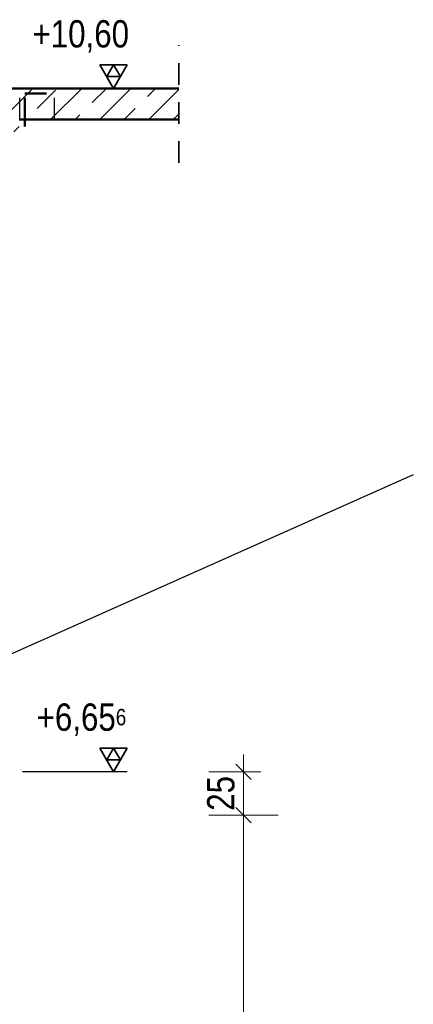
# Model space of a CAD drawing. Header units: millimetres. Extents: x 0 to 60.3, y -32.3 to 42.
# Tile 55 of 57: x 43 to 45.2, y 33.1 to 38.8. Entities that reach past the tile are written whole.
import ezdxf

# ---------------------------------------------------------------- set-up
doc = ezdxf.new("R2010")
doc.units = ezdxf.units.MM
doc.linetypes.add('HIDDEN', pattern=[0.375, 0.25, -0.125])
doc.layers.add('Achsen', color=7, linetype='Continuous', lineweight=20)
doc.layers.add('Schraffuren', color=7, linetype='Continuous', lineweight=20)
doc.styles.add('Arial Narrow', font='ARIALN.TTF')
doc.dimstyles.new('Arch_Strakon_dimstyle', dxfattribs={"dimtxt": 15.75, "dimasz": 1, "dimexe": 1.25, "dimexo": 0.0625, "dimgap": 1, "dimtad": 0, "dimdec": 4, "dimzin": 12, "dimdsep": 46, "dimtxsty": 'Arial Narrow', "dimblk": 'Arrowhead_Tick', "dimsah": 1, "dimcen": 0, "dimse1": 1, "dimse2": 1, "dimclrd": 6, "dimclrt": 2, "dimazin": 0, "dimtfac": 1, "dimtdec": 4, "dimtmove": 0, "dimatfit": 3, "dimldrblk": 'NONE', "dimfxl": 1, "dimtvp": 1, "dimtolj": 1, "dimtzin": 0, "dimlwd": 13, "dimarcsym": 2})

# ---------------------------------------------------------------- blocks, each defined once
blk = doc.blocks.new('Arrowhead_Tick')
at = {"color": 0, "linetype": 'Continuous', "lineweight": -2}
for p, q in [((0, 20), (0, -10)), ((-1, 0), (0, 0)), ((10, 0), (0, 0))]:
    blk.add_line(p, q, dxfattribs=at)
at = {"color": 2, "linetype": 'Continuous', "lineweight": 35}
blk.add_line((4.42, 4.42), (-4.42, -4.42), dxfattribs=at)
blk = doc.blocks.new('*D83')
at = {"color": 6, "linetype": 'Continuous', "lineweight": 13}
blk.add_line((44.2537, 29.8135), (44.2537, 34.1675), dxfattribs=at)
at = {"layer": 'Defpoints', "color": 0}
for p in [(42.7103, 34.1775), (44.2537, 34.1775), (42.7103, 29.8035)]:
    blk.add_point(p, dxfattribs=at)
at = {"color": 6, "lineweight": 13, "xscale": 0.01, "yscale": 0.01, "zscale": 0.01}
for p, rotation in [((44.2537, 34.1775), 90), ((44.2537, 29.8035), 270)]:
    blk.add_blockref('Arrowhead_Tick', p, dxfattribs=dict(at, rotation=rotation))
at = {"color": 2, "lineweight": 35, "insert": (44.1233, 31.9905), "char_height": 0.1575, "attachment_point": 5, "rotation": 90, "style": 'Arial Narrow'}
blk.add_mtext('\\A1;4.37', dxfattribs=at)
blk = doc.blocks.new('_None')
blk = doc.blocks.new('*D84')
at = {"color": 6, "linetype": 'Continuous', "lineweight": 13}
blk.add_line((44.2537, 34.1875), (44.2537, 34.4175), dxfattribs=at)
at = {"layer": 'Defpoints', "color": 0}
for p in [(42.7103, 34.4275), (44.2537, 34.4275), (42.7103, 34.1775)]:
    blk.add_point(p, dxfattribs=at)
at = {"color": 6, "lineweight": 13, "xscale": 0.01, "yscale": 0.01, "zscale": 0.01}
for p, rotation in [((44.2537, 34.4275), 90), ((44.2537, 34.1775), 270)]:
    blk.add_blockref('Arrowhead_Tick', p, dxfattribs=dict(at, rotation=rotation))
at = {"color": 2, "lineweight": 35, "insert": (44.1233, 34.3025), "char_height": 0.1575, "attachment_point": 5, "rotation": 90, "style": 'Arial Narrow'}
blk.add_mtext('\\A1;25', dxfattribs=at)

msp = doc.modelspace()

# ---------------------------------------------------------------- hatches: boundary and pattern name
at = {"layer": 'Schraffuren', "lineweight": 13}
h = msp.add_hatch(dxfattribs=at)
h.set_pattern_fill('bB', color=6, scale=0.01, angle=45, style=0, pattern_type=2)
h.set_pattern_definition([(45, (0, 0), (-0.14142136, 0.14142136), [0.15, -0.1]), (45, (-0.07071, 0.07071), (-0.14142136, 0.14142136), [])])
h.paths.add_polyline_path([(42.960323, 38.19151), (43.880066, 38.19151), (43.880066, 38.37151), (34.448056, 38.37151), (34.448056, 38.12151), (42.960323, 38.12151)])

# ---------------------------------------------------------------- linework, layer by layer
at = {"color": 2, "linetype": 'HIDDEN', "lineweight": 35, "ltscale": 0.5}
msp.add_line((43.880066, 37.94151), (43.880066, 38.62151), dxfattribs=at)
at = {"color": 2, "linetype": 'Continuous', "lineweight": 35}
for p, q in [((43.503717, 38.37151), (43.424967, 38.507905)), ((43.424967, 38.507905), (43.582467, 38.507905)), ((43.464342, 38.439707), (43.503717, 38.507905)), ((43.582467, 38.507905), (43.503717, 38.37151)), ((43.503717, 38.507905), (43.543092, 38.439707)), ((43.543092, 38.439707), (43.464342, 38.439707)), ((43.503717, 34.427542), (43.424967, 34.563937)), ((43.424967, 34.563937), (43.582467, 34.563937)), ((43.464342, 34.49574), (43.503717, 34.563937)), ((43.582467, 34.563937), (43.503717, 34.427542)), ((43.503717, 34.563937), (43.543092, 34.49574)), ((43.543092, 34.49574), (43.464342, 34.49574))]:
    msp.add_line(p, q, dxfattribs=at)
at = {"color": 4, "linetype": 'Continuous', "lineweight": 50}
for p, q in [((42.71275, 38.37151), (43.880066, 38.37151)), ((42.960323, 38.19151), (43.880066, 38.19151))]:
    msp.add_line(p, q, dxfattribs=at)
at = {"color": 3, "linetype": 'Continuous', "lineweight": 25}
for p, q in [((43.582467, 38.37151), (42.954042, 38.37151)), ((45.232323, 36.141803), (42.071302, 34.730085)), ((43.582467, 34.427542), (42.978848, 34.427542))]:
    msp.add_line(p, q, dxfattribs=at)
at = {"color": 3, "linetype": 'HIDDEN', "lineweight": 25, "ltscale": 0.5}
for p, q in [((42.962798, 38.19151), (42.962798, 38.37151)), ((43.162798, 38.19151), (43.162798, 38.37151))]:
    msp.add_line(p, q, dxfattribs=at)
at = {"layer": 'Achsen', "color": 4, "linetype": 'HIDDEN', "lineweight": 50, "ltscale": 0.5}
for p, q in [((42.992798, 38.34151), (43.132798, 38.34151)), ((42.992798, 38.19151), (42.992798, 38.34151))]:
    msp.add_line(p, q, dxfattribs=at)
at = {"layer": 'Achsen', "color": 4, "linetype": 'Continuous', "lineweight": 50}
msp.add_line((42.992798, 38.15151), (42.992798, 38.19151), dxfattribs=at)

# ---------------------------------------------------------------- texts
at = {"color": 2, "lineweight": 35, "char_height": 0.1575, "attachment_point": 1, "line_spacing_factor": 0.9, "style": 'Arial Narrow'}
for s, insert in [(' +10,60', (42.986237, 38.76526)), (' +6,65{\\A1;\\H.6x;\\S6;}', (43.010086, 34.821292))]:
    msp.add_mtext(s, dxfattribs=dict(at, insert=insert))

# ---------------------------------------------------------------- dimensions: what is measured, and where the dimension line sits
at = {"lineweight": 35}
for base, p1, p2, text, picture, middle in [((44.253717, 34.427542), (42.710322, 34.177542), (42.710322, 34.427542), '25', '*D84', (44.253717, 34.302542)), ((44.253717, 34.177542), (42.710322, 29.803542), (42.710322, 34.177542), '4.37', '*D83', (44.253717, 31.990542))]:
    dim = msp.add_linear_dim(base=base, p1=p1, p2=p2, angle=90, text=text, dimstyle='Arch_Strakon_dimstyle', override={"dimscale": 0.01, "dimtxt": 15.75, "dimasz": 1, "dimgap": 5, "dimtad": 1, "dimjust": 0, "dimtih": 0, "dimtoh": 0, "dimdec": 2, "dimdsep": 46, "dimtxsty": 'Arial Narrow', "dimclrd": 6, "dimclrt": 2, "dimtix": 1, "dimtofl": 255, "dimtmove": 0, "dimatfit": 2, "dimfxl": 0, "dimfxlon": 0, "dimtvp": 31.746032, "dimlwd": 13}, dxfattribs=at)
    dim.commit()
    dim.dimension.update_dxf_attribs({"geometry": picture, "text_midpoint": middle, "dimtype": 160})

doc.saveas('drawing.dxf')
